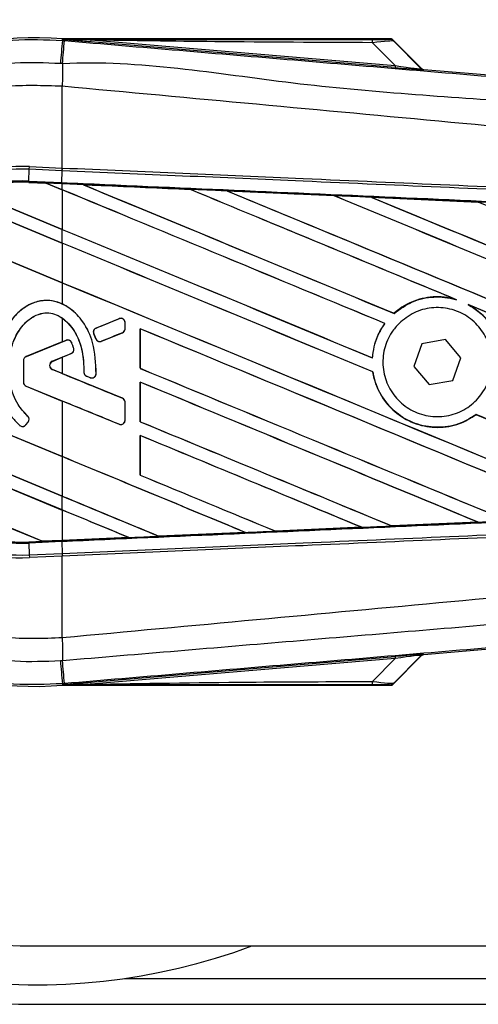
# Model space of a CAD drawing. Header units: millimetres. Extents: x 0 to 420, y 0 to 297.
# Tile 28 of 112: x 57.355 to 58.276, y 226.917 to 228.894. Entities that reach past the tile are written whole.
import ezdxf

# ---------------------------------------------------------------- set-up
doc = ezdxf.new("R2010")
doc.units = ezdxf.units.MM

msp = doc.modelspace()

# ---------------------------------------------------------------- linework, layer by layer
at = {"color": 7, "linetype": 'Continuous', "lineweight": 25}
for p, q in [((57.4404, 228.85193), (57.44065, 228.85496)), ((57.4404, 228.85193), (57.44462, 228.85157)), ((57.44065, 228.85496), (57.44078, 228.85495)), ((57.44078, 228.85496), (57.44078, 228.85495)), ((57.44203, 228.85371), (57.44078, 228.85496)), ((58.10101, 228.85496), (57.44078, 228.85496)), ((57.44204, 228.85358), (57.44078, 228.85495)), ((57.44204, 228.85358), (57.44203, 228.85371)), ((57.49746, 228.85286), (57.49712, 228.84891)), ((58.10835, 228.79737), (57.49712, 228.84891)), ((57.49746, 228.85286), (58.10869, 228.80132)), ((58.10869, 228.80132), (58.0629, 228.8474)), ((58.16108, 228.79607), (58.10301, 228.85413)), ((58.10572, 228.85048), (58.16066, 228.79518)), ((58.10869, 228.80132), (58.10835, 228.79737)), ((58.16066, 228.79518), (58.16108, 228.79607)), ((58.16594, 228.7938), (58.16553, 228.79292)), ((58.16594, 228.7938), (59.71088, 228.66354)), ((57.44036, 228.75984), (57.44032, 228.75985)), ((57.44036, 228.59586), (57.44036, 228.75984)), ((57.37395, 228.59322), (57.37419, 228.59875)), ((57.37419, 228.59875), (57.44036, 228.59586)), ((57.37292, 228.56952), (57.37395, 228.59322)), ((57.44012, 228.59033), (57.37395, 228.59322)), ((57.43922, 228.56662), (57.44026, 228.59033)), ((57.44012, 228.59033), (57.44036, 228.59586)), ((57.44026, 228.59033), (57.44012, 228.59033)), ((57.4405, 228.59585), (57.44036, 228.59586)), ((57.37282, 228.56724), (57.37281, 228.56702)), ((57.37281, 228.56702), (57.40786, 228.56548)), ((57.37282, 228.56725), (57.37292, 228.56952)), ((57.37282, 228.56725), (57.40757, 228.56573)), ((57.37282, 228.56724), (57.37282, 228.56725)), ((57.40758, 228.56572), (57.37282, 228.56724)), ((57.37292, 228.56952), (57.43922, 228.56662)), ((57.43912, 228.56435), (57.40757, 228.56573)), ((57.44036, 228.55215), (57.40757, 228.56573)), ((57.40786, 228.56548), (57.40758, 228.56572)), ((57.40786, 228.56548), (57.44036, 228.55202)), ((57.43912, 228.56435), (57.43922, 228.56662)), ((57.44036, 228.5643), (57.43912, 228.56435)), ((57.44036, 228.55215), (57.44036, 228.5643)), ((57.482, 228.56247), (57.48198, 228.56248)), ((57.482, 228.56247), (57.48294, 228.56221)), ((57.2501, 228.5514), (57.44036, 228.47259)), ((57.44036, 228.47271), (57.2506, 228.55131)), ((57.44036, 228.55202), (57.44036, 228.47271)), ((57.69671, 228.55308), (57.69672, 228.55307)), ((57.697, 228.55284), (57.69672, 228.55307)), ((57.77126, 228.54981), (57.98591, 228.54037)), ((57.77129, 228.5498), (57.77126, 228.54981)), ((57.77129, 228.5498), (57.77222, 228.54953)), ((57.98591, 228.54037), (57.98594, 228.54035)), ((57.98622, 228.54012), (57.98594, 228.54035)), ((57.44036, 228.44502), (57.21484, 228.53843)), ((57.215, 228.53824), (57.44036, 228.44489)), ((58.0608, 228.53706), (58.27519, 228.52759)), ((58.06085, 228.53704), (58.0608, 228.53706)), ((58.06085, 228.53704), (58.06177, 228.53678)), ((58.27519, 228.52759), (58.27525, 228.52756)), ((58.27552, 228.52733), (58.27525, 228.52756)), ((57.13553, 228.49172), (57.44036, 228.36546)), ((57.44036, 228.36558), (57.13588, 228.4917)), ((57.44036, 228.44502), (57.44036, 228.47259)), ((57.44036, 228.44489), (57.44036, 228.36558)), ((57.44036, 228.36546), (57.44036, 228.32284)), ((58.22861, 228.33252), (58.23153, 228.33143)), ((58.25513, 228.32165), (58.25796, 228.32035)), ((58.10639, 228.30393), (58.10625, 228.30411)), ((57.44036, 228.29441), (57.44036, 228.24689)), ((57.55449, 228.29336), (57.50807, 228.27441)), ((57.55449, 228.29336), (57.55445, 228.29347)), ((57.56629, 228.27313), (57.56629, 228.28543)), ((57.56629, 228.28543), (57.56641, 228.28543)), ((57.56641, 228.27313), (57.56641, 228.28543)), ((58.08775, 228.28377), (58.08804, 228.28378)), ((57.50344, 228.2631), (57.50333, 228.26306)), ((57.50783, 228.25259), (57.50333, 228.26306)), ((57.50344, 228.2631), (57.50793, 228.25264)), ((57.50807, 228.27441), (57.50803, 228.27451)), ((57.51904, 228.24809), (57.56096, 228.2652)), ((57.56096, 228.2652), (57.56101, 228.2651)), ((57.56629, 228.27313), (57.56641, 228.27313)), ((57.59642, 228.27324), (57.59642, 228.1937)), ((57.59663, 228.27303), (57.59642, 228.27324)), ((57.59663, 228.19372), (57.59663, 228.27303)), ((57.44036, 228.24689), (57.36766, 228.2172)), ((57.4479, 228.24984), (57.3677, 228.2171)), ((57.44036, 228.24689), (57.44786, 228.24995)), ((57.4479, 228.24984), (57.44786, 228.24995)), ((57.45906, 228.24517), (57.45916, 228.24522)), ((57.50793, 228.25264), (57.50783, 228.25259)), ((57.51904, 228.24809), (57.51908, 228.24798)), ((58.16223, 228.24291), (58.14604, 228.1976)), ((58.20957, 228.25154), (58.16223, 228.24291)), ((58.24072, 228.21486), (58.20957, 228.25154)), ((57.42031, 228.20778), (57.45821, 228.22325)), ((57.45821, 228.22325), (57.45825, 228.22315)), ((57.46317, 228.23367), (57.46328, 228.23371)), ((57.36238, 228.20917), (57.36226, 228.20917)), ((57.36226, 228.20917), (57.36226, 228.16576)), ((57.36238, 228.20917), (57.36238, 228.16576)), ((57.3677, 228.2171), (57.36766, 228.2172)), ((57.42031, 228.20778), (57.42036, 228.20767)), ((57.42036, 228.20767), (57.44036, 228.21584)), ((57.44036, 228.21584), (57.44036, 228.18302)), ((58.06287, 228.21482), (58.06265, 228.21503)), ((58.22452, 228.16955), (58.24072, 228.21486)), ((57.44036, 228.0165), (56.99574, 228.20067)), ((56.99597, 228.20045), (57.44036, 228.01638)), ((57.42031, 228.19108), (57.42036, 228.19119)), ((57.56096, 228.13366), (57.42031, 228.19108)), ((57.44036, 228.18302), (57.42036, 228.19119)), ((57.48368, 228.18605), (57.48356, 228.18605)), ((57.59642, 228.1937), (57.59663, 228.19372)), ((58.06384, 228.18656), (58.06407, 228.18659)), ((58.14604, 228.1976), (58.17718, 228.16092)), ((57.36238, 228.16576), (57.36226, 228.16576)), ((57.48894, 228.17816), (57.48889, 228.17805)), ((57.4963, 228.17495), (57.48889, 228.17805)), ((57.48894, 228.17816), (57.49635, 228.17505)), ((57.49635, 228.17505), (57.4963, 228.17495)), ((57.5082, 228.18246), (57.50832, 228.18245)), ((57.59642, 228.16611), (57.59642, 228.08657)), ((57.59663, 228.16591), (57.59642, 228.16611)), ((57.59663, 228.0866), (57.59663, 228.16591)), ((58.17718, 228.16092), (58.22452, 228.16955)), ((57.3677, 228.15784), (57.36766, 228.15773)), ((57.36766, 228.15773), (57.44036, 228.12805)), ((57.3677, 228.15784), (57.55449, 228.08157)), ((57.44036, 228.12805), (57.44036, 228.0165)), ((57.56096, 228.13366), (57.56101, 228.13377)), ((57.56629, 228.0895), (57.56629, 228.12573)), ((57.56629, 228.12573), (57.56641, 228.12573)), ((57.56641, 228.0895), (57.56641, 228.12573)), ((57.00703, 228.11643), (57.44036, 227.93695)), ((57.44036, 227.93707), (57.00726, 228.11646)), ((57.44036, 227.90937), (57.01669, 228.08486)), ((57.01703, 228.0846), (57.44036, 227.90925)), ((57.36699, 228.08006), (57.37173, 228.08573)), ((57.36708, 228.07999), (57.37181, 228.08566)), ((57.37077, 228.09768), (57.37085, 228.09777)), ((57.37173, 228.08573), (57.37181, 228.08566)), ((57.56629, 228.0895), (57.56641, 228.0895)), ((57.59642, 228.08657), (57.59663, 228.0866)), ((58.27099, 228.10081), (58.27113, 228.10063)), ((57.35478, 228.0791), (57.3547, 228.07902)), ((57.36699, 228.08006), (57.36708, 228.07999)), ((57.55449, 228.08157), (57.55445, 228.08147)), ((57.59642, 228.05898), (57.59642, 227.97944)), ((57.59663, 228.05878), (57.59642, 228.05898)), ((57.59663, 227.97947), (57.59663, 228.05878)), ((57.44036, 228.01638), (57.44036, 227.93707)), ((57.07404, 227.98155), (57.40029, 227.84641)), ((57.40005, 227.84663), (57.07433, 227.98155)), ((57.59642, 227.97944), (57.59663, 227.97947)), ((57.44036, 227.90937), (57.44036, 227.93695)), ((57.44036, 227.90925), (57.44036, 227.84839)), ((57.86815, 227.86692), (57.86792, 227.86713)), ((57.86816, 227.86691), (57.86815, 227.86692)), ((58.04152, 227.87455), (57.86816, 227.86691)), ((58.04073, 227.87475), (58.04148, 227.87456)), ((58.04148, 227.87456), (58.04152, 227.87455)), ((58.10201, 227.87723), (58.10179, 227.87744)), ((58.10205, 227.87722), (58.10201, 227.87723)), ((58.27507, 227.88487), (58.10205, 227.87722)), ((58.27426, 227.88507), (58.275, 227.88489)), ((58.275, 227.88489), (58.27507, 227.88487)), ((57.40005, 227.84663), (57.44036, 227.84839)), ((57.40028, 227.84642), (57.43912, 227.84812)), ((57.43912, 227.84811), (57.40029, 227.84641)), ((57.44036, 227.84816), (57.43912, 227.84811)), ((57.43912, 227.84812), (57.43912, 227.84811)), ((57.57402, 227.85401), (57.44036, 227.84816)), ((57.57325, 227.8542), (57.574, 227.85401)), ((57.574, 227.85401), (57.57402, 227.85401)), ((57.63423, 227.85665), (57.63401, 227.85686)), ((57.63423, 227.85665), (57.80781, 227.86427)), ((57.63425, 227.85664), (57.63423, 227.85665)), ((57.80784, 227.86426), (57.63425, 227.85664)), ((57.80706, 227.86446), (57.80781, 227.86427)), ((57.80781, 227.86427), (57.80784, 227.86426)), ((57.37282, 227.84521), (57.40029, 227.84641)), ((57.37282, 227.84521), (57.37292, 227.84294)), ((57.43922, 227.84584), (57.37292, 227.84294)), ((57.37292, 227.84294), (57.37395, 227.81924)), ((57.40028, 227.84642), (57.40005, 227.84663)), ((57.43922, 227.84584), (57.44026, 227.82213)), ((57.37395, 227.81924), (57.44012, 227.82213)), ((57.37395, 227.81924), (57.37419, 227.81371)), ((57.44036, 227.8166), (57.37419, 227.81371)), ((57.44012, 227.82213), (57.44026, 227.82213)), ((57.44012, 227.82213), (57.44036, 227.8166)), ((57.44036, 227.8166), (57.4405, 227.81661)), ((57.44036, 227.65262), (57.44036, 227.8166)), ((59.71088, 227.74892), (58.16594, 227.61865)), ((57.44036, 227.65262), (57.44032, 227.65261)), ((57.49712, 227.56355), (58.10835, 227.61509)), ((58.10869, 227.61114), (57.49746, 227.5596)), ((58.0629, 227.56506), (58.10869, 227.61114)), ((58.10301, 227.55833), (58.16108, 227.61639)), ((58.16066, 227.61728), (58.10572, 227.56198)), ((58.10835, 227.61509), (58.10869, 227.61114)), ((58.16108, 227.61639), (58.16066, 227.61728)), ((58.16553, 227.61954), (58.16594, 227.61865)), ((57.44463, 227.56089), (57.4404, 227.56053)), ((57.4404, 227.56053), (57.44065, 227.5575)), ((57.44078, 227.55751), (57.44065, 227.5575)), ((57.44078, 227.55751), (57.44204, 227.55888)), ((57.44203, 227.55875), (57.44078, 227.5575)), ((57.44078, 227.55751), (57.44078, 227.5575)), ((57.44078, 227.5575), (58.10101, 227.5575)), ((57.44203, 227.55875), (57.44204, 227.55888)), ((57.49712, 227.56355), (57.49746, 227.5596)), ((57.38595, 227.03417), (64.02765, 227.03417)), ((57.56593, 226.96905), (65.39506, 226.96905)), ((57.38595, 226.91696), (65.39884, 226.91696))]:
    msp.add_line(p, q, dxfattribs=at)
at = {"color": 7, "linetype": 'Continuous', "lineweight": 25, "flags": 128}
for points in [[(57.49746, 228.85286), (57.46642, 228.85333), (57.44203, 228.85371)], [(57.44203, 227.55875), (57.47307, 227.55923), (57.49746, 227.5596)]]:
    msp.add_lwpolyline(points, dxfattribs=at)
at = {"color": 7, "linetype": 'Continuous', "lineweight": 25}
for centre, radius, start, end in [((57.38595, 228.20623), 1.28927, 90, 270), ((57.38595, 228.20623), 1.2502, 69.63587, 178.69677), ((57.38595, 228.20623), 1.17206, 90, 270), ((57.38595, 228.20623), 0.65103, 85.18028, 274.81972), ((124.45838, 223.16491), 67.25885, 175.1496061, 175.1892913), ((34.85304, 230.72032), 22.66874, 355.15357, 355.271316), ((58.03512, 228.84848), 0.0278, 357.77119, 11.51783), ((64.96068, 228.714), 7.5205, 179.305525, 179.650671), ((58.16619, 228.80071), 0.00781, 225.00164, 265.17864), ((57.35706, 228.20623), 0.39289, 87.5, 272.5), ((57.35706, 228.20623), 0.38736, 87.5, 272.5), ((57.35706, 228.20623), 0.36363, 87.5, 272.5), ((57.35706, 228.20623), 0.36136, 87.5, 107.21651), ((57.35706, 228.20623), 0.36135, 87.5, 107.2149), ((57.35706, 228.20623), 0.36113, 87.5, 107.14432), ((57.55773, 228.28543), 0.00856, 0, 112.20926), ((57.51131, 228.26648), 0.00856, 112.20926, 203.24584), ((57.55773, 228.27313), 0.00856, 292.20927, 0), ((57.45114, 228.24191), 0.00856, 22.3787, 112.20929), ((57.5158, 228.25602), 0.00856, 203.24584, 292.20927), ((57.38595, 228.20623), 1.2502, 178.69677, 290.36413), ((57.45497, 228.23118), 0.00856, 292.20926, 16.93498), ((57.37094, 228.20917), 0.00868, 112.20929, 180), ((57.37094, 228.20917), 0.00856, 112.20929, 180), ((57.42372, 228.19943), 0.00902, 112.20926, 247.79071), ((57.42372, 228.19943), 0.0089, 112.20926, 247.79071), ((57.49224, 228.18606), 0.00856, 180.035, 247.29049), ((57.37094, 228.16576), 0.00868, 180, 247.79071), ((57.37094, 228.16576), 0.00856, 180, 247.79071), ((57.49965, 228.18295), 0.00856, 247.29049, 356.67135), ((57.55773, 228.12573), 0.00856, 0, 67.79071), ((57.36515, 228.09122), 0.00856, 320.16689, 48.97709), ((57.36515, 228.09122), 0.00868, 320.16689, 48.97709), ((57.55773, 228.0895), 0.00856, 247.79071, 0), ((57.36042, 228.08555), 0.00868, 228.8059, 320.16689), ((57.36042, 228.08555), 0.00856, 228.8059, 320.16689), ((57.35706, 228.20623), 0.36136, 266.65309, 272.5), ((64.96068, 227.69846), 7.5205, 180.349329, 180.694477), ((58.16619, 227.61175), 0.00781, 94.82136, 134.99836), ((124.45838, 233.24755), 67.25885, 184.8107087, 184.8503939), ((32.21741, 225.46986), 25.31373, 4.738282, 4.843724), ((58.03512, 227.56398), 0.0278, 348.48217, 2.22881)]:
    msp.add_arc(centre, radius, start, end, dxfattribs=at)
for centre, major_axis, ratio, start_param, end_param in [((58.04131, 228.85442), (0.0552, -0.00013), 0.0065928, 5.1035854, 6.2804722), ((58.04131, 228.8414), (0.0645, 0.00895), 0.0487304, 0.0458928, 1.2227796), ((58.07311, 228.80094), (0.09242, -0.00802), 0.0060141, 5.1041157, 6.2810026), ((58.07377, 228.80873), (0.08691, -0.0136), 0.0239119, 5.1295592, 6.306446), ((58.1666, 228.80159), (0.00329, 0.00709), 0.9999568, 2.7909675, 3.4922178), ((57.38648, 228.57446), (0.02111, -0.00874), 0.0029846, 0.0092528, 0.0351255), ((57.44036, 228.79076), (22.342, -9.25506), 0.0080625, 4.7175918, 4.7455439), ((57.44036, 228.17394), (22.32909, -0.97521), 0.0174384, 1.5600642, 1.5696511), ((57.44036, 228.79076), (22.32898, -9.24967), 0.0080625, 4.7176356, 4.7455551), ((57.44036, 228.34111), (22.342, -9.25506), 0.0080625, 1.5451428, 1.5741362), ((57.44036, 228.34111), (22.32898, -9.24967), 0.0080625, 1.5451387, 1.5741362), ((57.44036, 228.44823), (22.342, -9.25506), 0.0080625, 1.538717, 1.5626622), ((57.44036, 228.44823), (22.32898, -9.24967), 0.0080625, 1.5388271, 1.5626424), ((57.44036, 228.89789), (22.342, -9.25506), 0.0080625, 4.73054, 4.7977625), ((57.44036, 228.89789), (22.32898, -9.24967), 0.0080625, 4.7305916, 4.797783), ((57.44036, 228.17394), (22.32909, -0.97521), 0.0174384, 1.5471095, 1.5566952), ((57.44036, 228.55536), (22.342, -9.25506), 0.0080625, 1.4844685, 1.5497155), ((57.44036, 228.55536), (22.32898, -9.24967), 0.0080625, 1.4844738, 1.5496877), ((57.44036, 229.00502), (22.342, -9.25506), 0.0080625, 4.7435023, 4.8082676), ((57.44036, 229.00502), (22.32898, -9.24967), 0.0080625, 4.7435622, 4.8082852), ((57.44036, 228.17394), (22.32909, -0.97521), 0.0174384, 1.534147, 1.5437245), ((57.44036, 228.66249), (22.342, -9.25506), 0.0080625, 1.4920007, 1.5367618), ((57.44036, 228.68363), (22.32898, -9.24967), 0.0080625, 4.7157288, 4.7436017), ((57.44036, 228.68363), (22.342, -9.25506), 0.0080625, 4.7157288, 4.743595), ((57.44036, 228.23398), (22.342, -9.25506), 0.0080625, 1.5462162, 1.5741362), ((57.44036, 228.23398), (22.32898, -9.24967), 0.0080625, 1.54621, 1.5741362), ((57.44036, 228.5765), (22.32898, -9.24967), 0.0080625, 4.7157288, 4.7663143), ((57.44036, 228.5765), (22.342, -9.25506), 0.0080625, 4.7157288, 4.7662988), ((57.44036, 228.44823), (22.342, -9.25506), 0.0080625, 1.4949342, 1.5376601), ((57.44036, 228.44823), (22.32898, -9.24967), 0.0080625, 1.4949375, 1.5375119), ((57.44036, 228.45749), (22.342, 9.12251), 0.0080793, 4.7121189, 4.7141966), ((57.44036, 228.00524), (22.342, 9.12251), 0.0080793, 1.5620973, 1.5639738), ((57.44036, 228.12685), (22.342, -9.25506), 0.0080625, 1.5263102, 1.5671512), ((57.44036, 228.12685), (22.32898, -9.24967), 0.0080625, 1.5263198, 1.5671374), ((57.44036, 228.00524), (22.342, 9.12251), 0.0080793, 1.5666964, 1.5674975), ((57.44036, 228.39362), (22.342, -9.12252), 0.0080793, 4.7156879, 4.721088), ((57.44036, 228.46937), (22.342, -9.25506), 0.0080625, 4.7227138, 4.7558224), ((57.44036, 228.46937), (22.32898, -9.24967), 0.0080625, 4.7227276, 4.7558335), ((57.44036, 228.01972), (22.342, -9.25506), 0.0080625, 1.5367672, 1.5671512), ((57.44036, 228.01972), (22.32898, -9.24967), 0.0080625, 1.5367814, 1.5671374), ((57.44036, 227.91745), (22.342, -9.12252), 0.0080793, 1.5689888, 1.5740952), ((57.44036, 228.36224), (22.342, -9.25506), 0.0080625, 4.7227138, 4.7453492), ((57.44036, 228.36224), (22.32898, -9.24967), 0.0080625, 4.7227276, 4.7453552), ((57.44036, 228.23398), (22.342, -9.25506), 0.0080625, 1.5158534, 1.5369497), ((57.44036, 228.23398), (22.32898, -9.24967), 0.0080625, 1.5158593, 1.5369218), ((57.44036, 227.91259), (22.342, -9.25506), 0.0080625, 1.5472259, 1.5671512), ((57.44036, 227.91259), (22.32898, -9.24967), 0.0080625, 1.5472453, 1.5671374), ((57.44036, 227.80546), (22.342, -9.25506), 0.0080625, 1.5576876, 1.5741362), ((57.44036, 227.80546), (22.32898, -9.24967), 0.0080625, 1.5577128, 1.5741362), ((57.44036, 228.25512), (22.342, -9.25506), 0.0080625, 4.7227138, 4.7348779), ((57.44036, 228.25512), (22.32898, -9.24967), 0.0080625, 4.7227276, 4.7348783), ((57.44036, 228.14799), (22.32898, -9.24967), 0.0080625, 4.7157288, 4.7244015), ((57.44036, 228.14799), (22.342, -9.25506), 0.0080625, 4.7157288, 4.724407), ((57.44036, 227.69833), (22.342, -9.25506), 0.0080625, 1.5681537, 1.5741362), ((57.44036, 227.69833), (22.32898, -9.24967), 0.0080625, 1.5681848, 1.5741362), ((57.44036, 228.23852), (22.32909, 0.97521), 0.0174384, 4.7307768, 4.7385182), ((57.44036, 228.23852), (22.32909, 0.97521), 0.0174384, 4.7412538, 4.7489822), ((57.44036, 228.23852), (22.32909, 0.97521), 0.0174384, 4.7116274, 4.7175787), ((57.44036, 228.23852), (22.32909, 0.97521), 0.0174384, 4.7203001, 4.7280508), ((57.41736, 227.83935), (0.01708, -0.00708), 0.0036879, 3.1511368, 3.1770094), ((58.07311, 227.61152), (0.09242, 0.00802), 0.0060141, 0.0021827, 1.1790696), ((58.07377, 227.60373), (0.08691, 0.0136), 0.0239119, 6.2599246, 7.4368114), ((58.1666, 227.61087), (-0.00329, 0.00709), 0.9999568, 5.9325602, 6.6338104), ((58.04131, 227.55804), (0.0552, 0.00013), 0.0065928, 0.0027131, 1.1795999), ((58.04131, 227.57106), (0.0645, -0.00895), 0.0487304, 5.0604057, 6.2372925)]:
    msp.add_ellipse(centre, major_axis=major_axis, ratio=ratio, start_param=start_param, end_param=end_param, dxfattribs=at)
for points, knots in [([(56.73797, 228.20621), (56.73969, 228.24212), (56.7432, 228.31499), (56.77145, 228.42074), (56.81616, 228.52133), (56.87691, 228.61212), (56.95263, 228.69216), (57.03994, 228.75773), (57.13791, 228.80825), (57.23883, 228.83998), (57.34101, 228.85585), (57.40701, 228.85325), (57.4404, 228.85193)], [0, 0, 0, 0, 0.100465, 0.2038434, 0.3043094, 0.4076889, 0.5081552, 0.611535, 0.7120023, 0.8153833, 0.9066108, 1, 1, 1, 1]), ([(57.44203, 228.85371), (57.55778, 228.85378), (57.76447, 228.8539), (57.97134, 228.85399), (58.06236, 228.85404)], [0, 0, 0, 0, 0.5600269, 1, 1, 1, 1]), ([(57.49712, 228.84891), (57.4918, 228.84935), (57.47604, 228.85069), (57.45749, 228.85225), (57.44463, 228.85335), (57.44204, 228.85358)], [0, 0, 0, 0, 0.2892673, 0.8568296, 1, 1, 1, 1]), ([(57.44462, 228.85157), (57.59856, 228.8386), (57.90644, 228.81266), (58.36811, 228.77386), (58.9695, 228.72342), (59.41587, 228.68614), (59.70885, 228.66167)], [0, 0, 0, 0, 0.2036202, 0.4072406, 0.6109477, 1, 1, 1, 1]), ([(58.0629, 228.8474), (57.95736, 228.84784), (57.76889, 228.84863), (57.5804, 228.85156), (57.49746, 228.85286)], [0, 0, 0, 0, 0.5599741, 1, 1, 1, 1]), ([(58.09651, 228.85429), (58.09691, 228.85442), (58.09763, 228.85464), (58.09998, 228.85486), (58.10101, 228.85496)], [0, 0, 0, 0, 0.5593923, 1, 1, 1, 1]), ([(58.10572, 228.85048), (58.10419, 228.85169), (58.10147, 228.85385), (58.09802, 228.85416), (58.09651, 228.85429)], [0, 0, 0, 0, 0.56, 1, 1, 1, 1]), ([(58.10301, 228.85413), (58.10283, 228.85429), (58.10241, 228.85465), (58.1017, 228.85492), (58.1012, 228.85495), (58.10101, 228.85496)], [0, 0, 0, 0, 0.31939567, 0.74819126, 1, 1, 1, 1]), ([(58.10301, 228.85413), (58.10384, 228.85312), (58.10534, 228.85131), (58.1056, 228.85073), (58.10572, 228.85048)], [0, 0, 0, 0, 0.560586, 1, 1, 1, 1]), ([(57.43648, 228.80551), (57.40586, 228.80671), (57.34462, 228.80912), (57.25021, 228.79465), (57.15625, 228.76506), (57.06559, 228.71865), (56.98423, 228.65747), (56.91405, 228.58372), (56.85746, 228.49906), (56.81591, 228.40624), (56.78959, 228.30765), (56.78622, 228.24004), (56.78454, 228.20623)], [0, 0, 0, 0, 0.0923036, 0.1846071, 0.2865385, 0.3884688, 0.490398, 0.5923288, 0.694247, 0.7961664, 0.8980845, 1, 1, 1, 1]), ([(57.44074, 228.80515), (57.44074, 228.80515), (57.43932, 228.80527), (57.4379, 228.80539), (57.43648, 228.80551)], [0, 0, 0, 0, 0.0003655, 1, 1, 1, 1]), ([(59.7091, 228.61489), (59.4158, 228.63887), (58.96877, 228.6754), (58.36641, 228.72977), (57.90348, 228.75651), (57.59536, 228.81293), (57.44074, 228.80515), (57.44074, 228.80515)], [0, 0, 0, 0, 0.3887669, 0.5925279, 0.7962893, 0.9999993, 1, 1, 1, 1]), ([(57.44032, 228.75985), (57.40165, 228.76123), (57.3242, 228.76399), (57.2101, 228.73812), (57.10405, 228.69007), (57.00974, 228.62157), (56.93207, 228.53449), (56.87411, 228.43346), (56.83666, 228.32242), (56.83212, 228.24493), (56.82984, 228.20623)], [0, 0, 0, 0, 0.12488045, 0.25013958, 0.37464939, 0.49981249, 0.62476421, 0.74955772, 0.87492377, 1, 1, 1, 1]), ([(59.70891, 228.53712), (59.70016, 228.53852), (59.64616, 228.54719), (59.40925, 228.57131), (58.92247, 228.62157), (58.22018, 228.68772), (57.7004, 228.73579), (57.44036, 228.75984)], [0, 0, 0, 0, 0.0117013, 0.0722088, 0.3141935, 0.6568871, 1, 1, 1, 1]), ([(59.70761, 228.49143), (59.62715, 228.49494), (59.44909, 228.50271), (59.17295, 228.51476), (58.87926, 228.52756), (58.65876, 228.53718), (58.43825, 228.5468), (58.21775, 228.55642), (57.86059, 228.57199), (57.60138, 228.5833), (57.44026, 228.59033)], [0, 0, 0, 0, 0.1067875, 0.2363437, 0.3660007, 0.4956801, 0.5280685, 0.6576247, 0.7871808, 1, 1, 1, 1]), ([(57.4405, 228.59585), (57.60164, 228.58883), (57.86088, 228.57752), (58.21807, 228.56195), (58.4386, 228.55233), (58.65913, 228.54271), (58.87965, 228.5331), (59.17336, 228.52029), (59.44953, 228.50825), (59.62762, 228.50048), (59.70808, 228.49697)], [0, 0, 0, 0, 0.2128192, 0.3423754, 0.4719316, 0.50432, 0.6339994, 0.7636564, 0.8932125, 1, 1, 1, 1]), ([(57.43922, 228.56662), (57.46805, 228.56536), (57.61216, 228.55907), (57.87155, 228.54769), (58.2173, 228.53243), (58.56285, 228.51708), (58.85058, 228.50423), (59.13807, 228.49132), (59.40439, 228.47931), (59.61292, 228.46984), (59.70673, 228.46558)], [0, 0, 0, 0, 0.0380636, 0.1903223, 0.342581, 0.4948397, 0.6470984, 0.723226, 0.8754847, 1, 1, 1, 1]), ([(57.48198, 228.56248), (57.47809, 228.56265), (57.46421, 228.56325), (57.45034, 228.56386), (57.44036, 228.5643)], [0, 0, 0, 0, 0.28064466, 1, 1, 1, 1]), ([(57.48198, 228.56248), (57.49413, 228.56195), (57.56571, 228.55882), (57.63728, 228.55568), (57.69671, 228.55308)], [0, 0, 0, 0, 0.1696977, 1, 1, 1, 1]), ([(57.69672, 228.55307), (57.63967, 228.55557), (57.5681, 228.55871), (57.49653, 228.56184), (57.482, 228.56247)], [0, 0, 0, 0, 0.7971164, 1, 1, 1, 1]), ([(57.77126, 228.54981), (57.76736, 228.54998), (57.74789, 228.55083), (57.72304, 228.55192), (57.70208, 228.55284), (57.69671, 228.55308)], [0, 0, 0, 0, 0.1567286, 0.7836435, 1, 1, 1, 1]), ([(57.98594, 228.54035), (57.94774, 228.54203), (57.87619, 228.54519), (57.80464, 228.54833), (57.77129, 228.5498)], [0, 0, 0, 0, 0.5339744, 1, 1, 1, 1]), ([(58.0608, 228.53706), (58.0569, 228.53724), (58.03743, 228.53809), (58.01247, 228.5392), (57.9914, 228.54012), (57.98591, 228.54037)], [0, 0, 0, 0, 0.1560477, 0.7802389, 1, 1, 1, 1]), ([(58.27525, 228.52756), (58.25582, 228.52842), (58.18437, 228.53159), (58.1129, 228.53475), (58.06085, 228.53704)], [0, 0, 0, 0, 0.2718129, 1, 1, 1, 1]), ([(58.35059, 228.52425), (58.3467, 228.52442), (58.32722, 228.52529), (58.30209, 228.5264), (58.28085, 228.52734), (58.27519, 228.52759)], [0, 0, 0, 0, 0.1549567, 0.7747838, 1, 1, 1, 1]), ([(57.44036, 228.32284), (57.43213, 228.32581), (57.41601, 228.33163), (57.39023, 228.32875), (57.36616, 228.31838), (57.34136, 228.29749), (57.31855, 228.26112), (57.3091, 228.2228), (57.30845, 228.1985), (57.3083, 228.19268)], [0, 0, 0, 0, 0.1181192, 0.2313231, 0.3438681, 0.4724961, 0.6678894, 0.9204553, 1, 1, 1, 1]), ([(57.5082, 228.18246), (57.50748, 228.20381), (57.50623, 228.24058), (57.48502, 228.2856), (57.45947, 228.31282), (57.43319, 228.32733), (57.40777, 228.33121), (57.38334, 228.32655), (57.35769, 228.3128), (57.33218, 228.28571), (57.31221, 228.24366), (57.30972, 228.21021), (57.30841, 228.19268)], [0, 0, 0, 0, 0.16536363, 0.28478887, 0.37991797, 0.45322426, 0.51522419, 0.57710116, 0.6445431, 0.73950389, 0.86339606, 1, 1, 1, 1]), ([(57.50832, 228.18245), (57.5076, 228.20382), (57.50637, 228.24065), (57.48507, 228.28549), (57.46191, 228.31093), (57.44579, 228.31984), (57.44036, 228.32284)], [0, 0, 0, 0, 0.3858589, 0.6649336, 0.8871478, 1, 1, 1, 1]), ([(58.22861, 228.33252), (58.22132, 228.33415), (58.19968, 228.339), (58.16215, 228.33591), (58.1281, 228.32183), (58.11146, 228.30834), (58.10625, 228.30411)], [0, 0, 0, 0, 0.1712904, 0.5087548, 0.8462025, 1, 1, 1, 1]), ([(58.10639, 228.30393), (58.11829, 228.31261), (58.14214, 228.33001), (58.18629, 228.33925), (58.21648, 228.33594), (58.23102, 228.33158), (58.23153, 228.33143)], [0, 0, 0, 0, 0.3283471, 0.658119, 0.9880092, 1, 1, 1, 1]), ([(58.25513, 228.32165), (58.26277, 228.31694), (58.28293, 228.30454), (58.30787, 228.27437), (58.32137, 228.24074), (58.32348, 228.21998), (58.3241, 228.21383)], [0, 0, 0, 0, 0.20128692, 0.53121859, 0.86098152, 1, 1, 1, 1]), ([(57.37077, 228.09768), (57.36383, 228.10515), (57.34731, 228.12295), (57.33321, 228.16376), (57.33146, 228.21093), (57.34258, 228.25366), (57.36145, 228.28238), (57.38154, 228.29832), (57.40033, 228.30527), (57.41724, 228.30537), (57.43302, 228.29981), (57.45214, 228.28662), (57.46987, 228.26194), (57.48238, 228.22606), (57.48322, 228.20009), (57.48368, 228.18605)], [0, 0, 0, 0, 0.0744353, 0.177241, 0.3086024, 0.4174643, 0.4963546, 0.5570675, 0.6030224, 0.6410452, 0.6789529, 0.7243011, 0.8099663, 0.8972232, 1, 1, 1, 1]), ([(57.37085, 228.09777), (57.36392, 228.10523), (57.34741, 228.12301), (57.33333, 228.16378), (57.33157, 228.21091), (57.34268, 228.25361), (57.36153, 228.28229), (57.38158, 228.29821), (57.40034, 228.30516), (57.41719, 228.30523), (57.43033, 228.30072), (57.43752, 228.2962), (57.44036, 228.29441)], [0, 0, 0, 0, 0.1057973, 0.2519537, 0.4387447, 0.5935245, 0.7056507, 0.7919163, 0.8571803, 0.9111569, 0.9649703, 1, 1, 1, 1]), ([(58.11635, 228.28398), (58.12594, 228.29177), (58.14514, 228.30737), (58.18168, 228.317), (58.21891, 228.31477), (58.25343, 228.30012), (58.28113, 228.27493), (58.29892, 228.24197), (58.30479, 228.205), (58.29811, 228.16819), (58.27962, 228.13566), (58.25142, 228.11108), (58.21665, 228.09721), (58.17924, 228.09563), (58.1434, 228.10653), (58.1132, 228.12868), (58.09206, 228.15957), (58.0823, 228.19575), (58.08517, 228.23296), (58.09797, 228.26335), (58.11124, 228.27824), (58.11635, 228.28398)], [0, 0, 0, 0, 0.05370085, 0.107401, 0.16111805, 0.214849, 0.26857504, 0.32227575, 0.37594176, 0.42958299, 0.48322434, 0.53689062, 0.59059154, 0.64431766, 0.69804855, 0.75176548, 0.80545946, 0.8591318, 0.91279031, 0.96644543, 1, 1, 1, 1]), ([(58.32433, 228.21386), (58.32411, 228.2166), (58.32276, 228.23396), (58.31313, 228.26521), (58.28919, 228.29939), (58.26746, 228.31398), (58.25796, 228.32035)], [0, 0, 0, 0, 0.0633447, 0.4007335, 0.7381907, 1, 1, 1, 1]), ([(57.44036, 228.29441), (57.44589, 228.28947), (57.46089, 228.27606), (57.47895, 228.24273), (57.4833, 228.20962), (57.48353, 228.18945), (57.48356, 228.18605)], [0, 0, 0, 0, 0.1837852, 0.4983769, 0.9154383, 1, 1, 1, 1]), ([(57.56641, 228.28543), (57.56631, 228.28641), (57.56612, 228.28836), (57.56463, 228.29095), (57.56242, 228.29293), (57.55968, 228.29405), (57.55688, 228.29424), (57.5552, 228.29371), (57.55445, 228.29347)], [0, 0, 0, 0, 0.1719146, 0.3441327, 0.5163521, 0.6885744, 0.8607991, 1, 1, 1, 1]), ([(58.08775, 228.28377), (58.08334, 228.27701), (58.07091, 228.25794), (58.06416, 228.23345), (58.06281, 228.21693), (58.06265, 228.21503)], [0, 0, 0, 0, 0.3272237, 0.9225469, 1, 1, 1, 1]), ([(58.06287, 228.21482), (58.06511, 228.22944), (58.0689, 228.25424), (58.08247, 228.27518), (58.08804, 228.28378)], [0, 0, 0, 0, 0.58942687, 1, 1, 1, 1]), ([(57.50803, 228.27451), (57.50718, 228.27407), (57.50546, 228.27316), (57.50361, 228.27082), (57.50261, 228.26805), (57.50255, 228.26532), (57.5031, 228.26373), (57.50333, 228.26306)], [0, 0, 0, 0, 0.2084961, 0.420751, 0.6330051, 0.8452581, 1, 1, 1, 1]), ([(57.56101, 228.2651), (57.56186, 228.26554), (57.56358, 228.26645), (57.56542, 228.26879), (57.5663, 228.27113), (57.56638, 228.27262), (57.56641, 228.27313)], [0, 0, 0, 0, 0.2798496, 0.5648212, 0.8497894, 1, 1, 1, 1]), ([(57.45916, 228.24522), (57.45871, 228.24607), (57.4578, 228.24778), (57.45545, 228.24962), (57.45268, 228.25062), (57.45002, 228.25066), (57.44847, 228.25015), (57.44786, 228.24995)], [0, 0, 0, 0, 0.2112772, 0.4263684, 0.6414599, 0.8565516, 1, 1, 1, 1]), ([(57.46317, 228.23367), (57.46286, 228.23466), (57.46225, 228.23662), (57.46092, 228.24047), (57.4598, 228.2433), (57.45906, 228.24517)], [0, 0, 0, 0, 0.25229737, 0.50459435, 1, 1, 1, 1]), ([(57.46328, 228.23371), (57.46297, 228.23469), (57.46236, 228.23665), (57.46103, 228.2405), (57.45991, 228.24334), (57.45916, 228.24522)], [0, 0, 0, 0, 0.2520744, 0.5041484, 1, 1, 1, 1]), ([(57.50783, 228.25259), (57.50829, 228.25175), (57.50923, 228.25004), (57.5116, 228.24824), (57.51439, 228.24729), (57.51701, 228.24728), (57.51851, 228.24779), (57.51908, 228.24798)], [0, 0, 0, 0, 0.2131585, 0.4303443, 0.6475311, 0.8647193, 1, 1, 1, 1]), ([(57.45825, 228.22315), (57.45911, 228.22359), (57.46083, 228.2245), (57.46267, 228.22684), (57.46367, 228.22962), (57.46372, 228.23201), (57.46337, 228.23333), (57.46328, 228.23371)], [0, 0, 0, 0, 0.2240403, 0.4520934, 0.6801462, 0.9081986, 1, 1, 1, 1]), ([(57.4404, 227.56053), (57.40779, 227.55921), (57.3418, 227.55655), (57.24059, 227.57209), (57.1389, 227.6038), (57.0417, 227.65363), (56.95343, 227.71959), (56.8782, 227.79872), (56.81668, 227.89019), (56.77215, 227.98976), (56.74339, 228.0964), (56.73979, 228.16926), (56.73797, 228.20621)], [0, 0, 0, 0, 0.0912304, 0.1846225, 0.285093, 0.3884772, 0.4889466, 0.5923296, 0.6927987, 0.7961814, 0.8966347, 1, 1, 1, 1]), ([(56.78454, 228.20623), (56.78622, 228.17242), (56.78959, 228.10481), (56.81591, 228.00622), (56.85746, 227.9134), (56.91405, 227.82874), (56.98423, 227.75499), (57.06559, 227.69381), (57.15625, 227.6474), (57.25021, 227.61781), (57.34462, 227.60334), (57.40586, 227.60575), (57.43648, 227.60695)], [0, 0, 0, 0, 0.1019155, 0.2038336, 0.305753, 0.4076712, 0.509602, 0.6115312, 0.7134615, 0.8153929, 0.9076964, 1, 1, 1, 1]), ([(57.44032, 227.65261), (57.40165, 227.65123), (57.3242, 227.64847), (57.2101, 227.67434), (57.10405, 227.72239), (57.00974, 227.79089), (56.93207, 227.87797), (56.87411, 227.979), (56.83666, 228.09004), (56.83212, 228.16753), (56.82984, 228.20623)], [0, 0, 0, 0, 0.1248804, 0.2501396, 0.3746494, 0.4998125, 0.6247642, 0.7495577, 0.8749238, 1, 1, 1, 1]), ([(57.30841, 228.19268), (57.31031, 228.173), (57.31367, 228.1382), (57.33377, 228.0999), (57.34964, 228.08418), (57.35478, 228.0791)], [0, 0, 0, 0, 0.4680217, 0.8279478, 1, 1, 1, 1]), ([(57.48356, 228.18605), (57.48366, 228.18508), (57.48385, 228.18313), (57.48535, 228.18054), (57.48717, 228.17888), (57.48847, 228.17825), (57.48889, 228.17805)], [0, 0, 0, 0, 0.28675234, 0.57401775, 0.8612836, 1, 1, 1, 1]), ([(58.06384, 228.18656), (58.06442, 228.1833), (58.06754, 228.1656), (58.08059, 228.13484), (58.11046, 228.10152), (58.14985, 228.07992), (58.19397, 228.07276), (58.23667, 228.07956), (58.2602, 228.09395), (58.27113, 228.10063)], [0, 0, 0, 0, 0.037003, 0.2010348, 0.3650919, 0.5292097, 0.6934103, 0.8576873, 1, 1, 1, 1]), ([(58.27099, 228.10081), (58.26119, 228.09471), (58.23888, 228.08083), (58.19771, 228.07306), (58.15345, 228.07898), (58.11351, 228.09946), (58.08278, 228.13192), (58.06835, 228.16336), (58.06488, 228.18218), (58.06407, 228.18659)], [0, 0, 0, 0, 0.1286936, 0.2929509, 0.4572451, 0.621517, 0.7857166, 0.9498324, 1, 1, 1, 1]), ([(57.4963, 228.17495), (57.49722, 228.17466), (57.49908, 228.17409), (57.50204, 228.17445), (57.50472, 228.1757), (57.50682, 228.17779), (57.50803, 228.18017), (57.50823, 228.18179), (57.50832, 228.18245)], [0, 0, 0, 0, 0.1734899, 0.3501499, 0.52681, 0.7034698, 0.8801287, 1, 1, 1, 1]), ([(57.56641, 228.12573), (57.56631, 228.1267), (57.56612, 228.12866), (57.56462, 228.13124), (57.56279, 228.13293), (57.56146, 228.13355), (57.56101, 228.13377)], [0, 0, 0, 0, 0.2844746, 0.5694513, 0.8544304, 1, 1, 1, 1]), ([(57.55445, 228.08147), (57.55537, 228.08119), (57.55723, 228.08063), (57.56019, 228.08101), (57.56286, 228.08229), (57.56494, 228.0844), (57.5662, 228.08692), (57.56634, 228.0887), (57.56641, 228.0895)], [0, 0, 0, 0, 0.16924827, 0.34147132, 0.5136948, 0.68591717, 0.858137, 1, 1, 1, 1]), ([(59.67815, 227.94558), (59.59386, 227.94175), (59.39485, 227.93272), (59.13807, 227.92114), (58.85058, 227.90823), (58.56285, 227.89538), (58.2173, 227.88003), (57.87155, 227.86477), (57.61216, 227.85339), (57.46805, 227.8471), (57.43922, 227.84584)], [0, 0, 0, 0, 0.1133009, 0.26751, 0.3446127, 0.4988218, 0.6530308, 0.8072398, 0.9614489, 1, 1, 1, 1]), ([(57.44026, 227.82213), (57.60138, 227.82916), (57.86059, 227.84047), (58.21775, 227.85604), (58.43825, 227.86566), (58.65876, 227.87528), (58.87926, 227.8849), (59.17295, 227.8977), (59.44909, 227.90975), (59.62715, 227.91752), (59.70761, 227.92102)], [0, 0, 0, 0, 0.2128192, 0.3423754, 0.4719315, 0.5043199, 0.6339993, 0.7636563, 0.8932125, 1, 1, 1, 1]), ([(59.70808, 227.91549), (59.62762, 227.91198), (59.44953, 227.90421), (59.17336, 227.89217), (58.87965, 227.87936), (58.65913, 227.86975), (58.4386, 227.86013), (58.21807, 227.85051), (57.86088, 227.83494), (57.60164, 227.82363), (57.4405, 227.81661)], [0, 0, 0, 0, 0.1067875, 0.2363437, 0.3660006, 0.49568, 0.5280684, 0.6576246, 0.7871807, 1, 1, 1, 1]), ([(58.27507, 227.88487), (58.27896, 227.88504), (58.29924, 227.88594), (58.31951, 227.88683), (58.33589, 227.88756)], [0, 0, 0, 0, 0.1920833, 1, 1, 1, 1]), ([(59.70891, 227.87534), (59.70016, 227.87394), (59.64616, 227.86527), (59.40925, 227.84115), (58.92247, 227.79089), (58.22018, 227.72474), (57.7004, 227.67667), (57.44036, 227.65262)], [0, 0, 0, 0, 0.0117013, 0.0722088, 0.3141935, 0.6568871, 1, 1, 1, 1]), ([(57.80784, 227.86426), (57.81173, 227.86443), (57.83184, 227.86531), (57.85195, 227.8662), (57.86816, 227.86691)], [0, 0, 0, 0, 0.1936854, 1, 1, 1, 1]), ([(57.86815, 227.86692), (57.86921, 227.86697), (57.92699, 227.86951), (57.98476, 227.87206), (58.04148, 227.87456)], [0, 0, 0, 0, 0.0183639, 1, 1, 1, 1]), ([(58.04152, 227.87455), (58.04541, 227.87472), (58.06559, 227.87561), (58.08577, 227.8765), (58.10205, 227.87722)], [0, 0, 0, 0, 0.19305367, 1, 1, 1, 1]), ([(58.10201, 227.87723), (58.14034, 227.87893), (58.198, 227.88148), (58.25566, 227.88403), (58.275, 227.88489)], [0, 0, 0, 0, 0.6645692, 1, 1, 1, 1]), ([(57.43912, 227.84812), (57.46794, 227.84937), (57.5129, 227.85134), (57.55785, 227.85331), (57.574, 227.85401)], [0, 0, 0, 0, 0.6409226, 1, 1, 1, 1]), ([(57.43912, 227.84811), (57.43913, 227.84807), (57.43913, 227.84799), (57.43915, 227.84754), (57.43918, 227.84684), (57.43921, 227.84617), (57.43922, 227.84584)], [0, 0, 0, 0, 0.22387846, 0.48258564, 0.74129282, 1, 1, 1, 1]), ([(57.57402, 227.85401), (57.57791, 227.85418), (57.59799, 227.85505), (57.61806, 227.85593), (57.63425, 227.85664)], [0, 0, 0, 0, 0.1939728, 1, 1, 1, 1]), ([(57.44074, 227.60731), (57.44074, 227.60731), (57.59503, 227.62024), (57.90364, 227.64635), (58.36637, 227.68519), (58.96879, 227.73574), (59.41581, 227.77307), (59.7091, 227.79757)], [0, 0, 0, 0, 0.0000007, 0.2037107, 0.4074721, 0.6112331, 1, 1, 1, 1]), ([(59.70885, 227.75079), (59.41587, 227.72632), (58.96957, 227.68905), (58.36817, 227.6386), (57.9065, 227.59981), (57.59856, 227.57386), (57.44463, 227.56089)], [0, 0, 0, 0, 0.3890527, 0.5926729, 0.7963808, 1, 1, 1, 1]), ([(57.43648, 227.60695), (57.43789, 227.60717), (57.43931, 227.60738), (57.44074, 227.60731), (57.44074, 227.60731)], [0, 0, 0, 0, 0.9996347, 1, 1, 1, 1]), ([(58.06236, 227.55842), (57.94652, 227.55848), (57.73967, 227.55858), (57.53298, 227.5587), (57.44203, 227.55875)], [0, 0, 0, 0, 0.5599728, 1, 1, 1, 1]), ([(57.44204, 227.55888), (57.44239, 227.55891), (57.44329, 227.55899), (57.44505, 227.55914), (57.44769, 227.55937), (57.45162, 227.5597), (57.45749, 227.5602), (57.46624, 227.56095), (57.47976, 227.56209), (57.49051, 227.563), (57.49712, 227.56355)], [0, 0, 0, 0, 0.0199034, 0.0510155, 0.0969562, 0.1650388, 0.266176, 0.4166536, 0.6407761, 1, 1, 1, 1]), ([(57.49746, 227.5596), (57.60302, 227.56124), (57.79152, 227.56416), (57.97998, 227.56478), (58.0629, 227.56506)], [0, 0, 0, 0, 0.5600252, 1, 1, 1, 1]), ([(58.09651, 227.55817), (58.09845, 227.55839), (58.1019, 227.55879), (58.10455, 227.56101), (58.10572, 227.56198)], [0, 0, 0, 0, 0.56, 1, 1, 1, 1]), ([(58.10101, 227.5575), (58.0997, 227.55762), (58.09737, 227.55785), (58.09677, 227.55807), (58.09651, 227.55817)], [0, 0, 0, 0, 0.560586, 1, 1, 1, 1]), ([(58.10101, 227.5575), (58.10125, 227.55752), (58.1018, 227.55756), (58.10249, 227.55787), (58.10287, 227.5582), (58.10301, 227.55833)], [0, 0, 0, 0, 0.3193957, 0.7481913, 1, 1, 1, 1]), ([(58.10572, 227.56198), (58.10552, 227.56161), (58.10518, 227.56095), (58.10367, 227.55913), (58.10301, 227.55833)], [0, 0, 0, 0, 0.5593923, 1, 1, 1, 1])]:
    msp.add_open_spline(points, degree=3, knots=knots, dxfattribs=at)
for points in [[(57.44026, 228.59033), (57.44028, 228.59071), (57.44031, 228.59147), (57.44037, 228.59284), (57.44043, 228.59432), (57.44048, 228.59534), (57.4405, 228.59585)], [(57.44026, 227.82213), (57.44028, 227.82175), (57.44031, 227.82099), (57.44037, 227.81961), (57.44043, 227.81814), (57.44048, 227.81712), (57.4405, 227.81661)]]:
    msp.add_open_spline(points, degree=3, dxfattribs=at)

doc.saveas('drawing.dxf')
